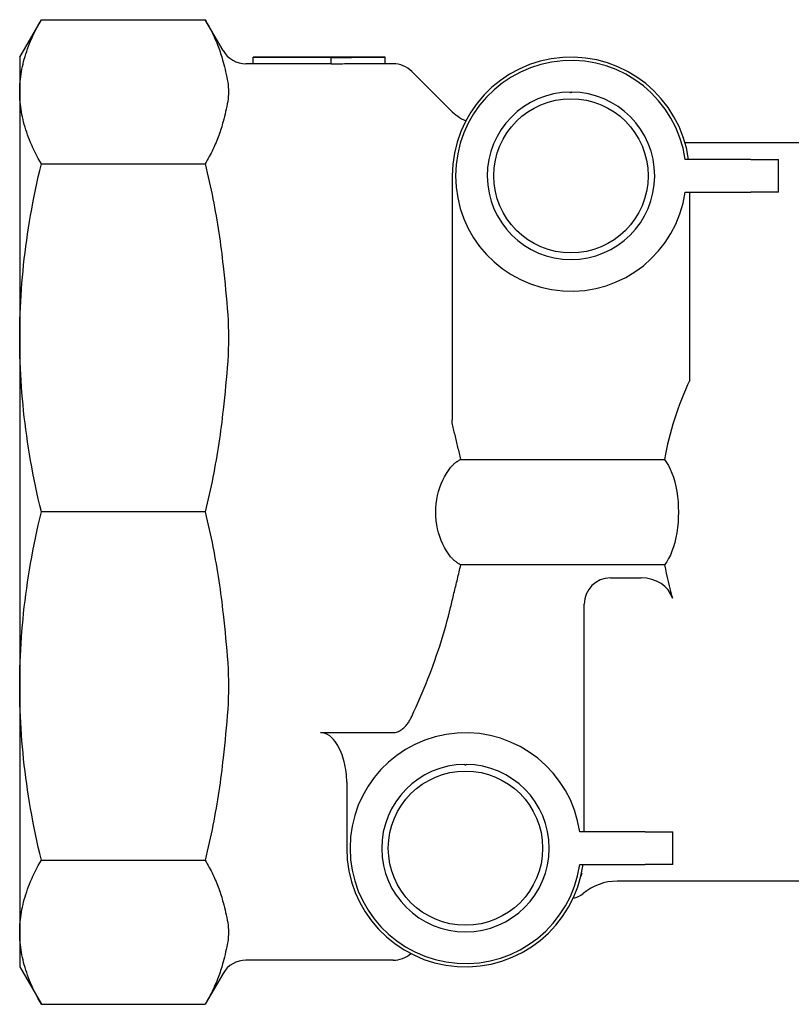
# Model space of a CAD drawing. Header units: millimetres. Extents: x 213 to 547, y 65 to 502.
# Tile 4 of 21: x 213 to 272, y 428 to 502. Entities that reach past the tile are written whole.
import ezdxf

# ---------------------------------------------------------------- set-up
doc = ezdxf.new("R2010")
doc.units = ezdxf.units.MM
doc.layers.add('Detail', color=2, linetype='Continuous')

msp = doc.modelspace()

# ---------------------------------------------------------------- linework, layer by layer
at = {"layer": 'Detail'}
for p, q in [((213.488, 499.556), (215.129, 502.398)), ((215.129, 502.398), (227.559, 502.398)), ((228.911, 500.056), (227.559, 502.398)), ((213.488, 499.556), (213.488, 496.93)), ((231.188, 499.056), (230.643, 499.056)), ((231.188, 499.556), (231.188, 499.547)), ((241.188, 499.556), (231.188, 499.556)), ((231.188, 499.547), (237.106, 499.547)), ((231.188, 499.047), (231.188, 499.547)), ((237.106, 499.047), (231.188, 499.047)), ((237.106, 499.547), (237.106, 499.523)), ((237.106, 499.023), (237.106, 499.523)), ((241.188, 499.056), (241.188, 499.556)), ((241.803, 499.056), (241.188, 499.056)), ((246.16, 495.527), (243.217, 498.47)), ((213.488, 496.93), (213.488, 478.258)), ((275.488, 493.056), (263.934, 493.056)), ((215.129, 491.461), (227.559, 491.461)), ((268.913, 491.806), (263.949, 491.806)), ((268.913, 491.806), (271.013, 491.806)), ((271.013, 489.306), (271.013, 491.806)), ((246.288, 490.556), (246.288, 472.056)), ((263.949, 489.306), (268.913, 489.306)), ((264.288, 475.059), (264.288, 489.306)), ((271.013, 489.306), (268.913, 489.306)), ((213.488, 478.258), (213.488, 451.853)), ((246.934, 469.049), (262.382, 469.049)), ((227.559, 465.056), (215.129, 465.056)), ((262.385, 461.049), (246.93, 461.049)), ((258.288, 460.056), (260.602, 460.056)), ((256.288, 440.806), (256.288, 458.056)), ((213.488, 451.853), (213.488, 433.182)), ((236.288, 448.327), (241.803, 448.327)), ((238.288, 444.566), (238.288, 439.556)), ((260.913, 440.806), (255.949, 440.806)), ((260.913, 440.806), (263.013, 440.806)), ((263.013, 438.306), (263.013, 440.806)), ((215.129, 438.651), (227.559, 438.651)), ((255.949, 438.306), (260.913, 438.306)), ((263.013, 438.306), (260.913, 438.306)), ((275.488, 437.056), (258.793, 437.056)), ((213.488, 433.182), (213.488, 430.556)), ((241.803, 431.056), (230.643, 431.056)), ((213.488, 430.556), (215.129, 427.713)), ((228.911, 430.056), (227.559, 427.713)), ((215.129, 427.713), (227.559, 427.713))]:
    msp.add_line(p, q, dxfattribs=at)
at = {"layer": 'Detail', "flags": 128}
for points in [[(213.488, 496.93), (213.49, 497.121), (213.497, 497.312), (213.507, 497.503), (213.522, 497.694), (213.54, 497.885), (213.563, 498.075), (213.59, 498.266), (213.621, 498.457), (213.656, 498.648), (213.696, 498.84), (213.739, 499.032), (213.787, 499.224), (213.839, 499.416), (213.895, 499.609), (213.955, 499.803), (214.019, 499.997), (214.087, 500.192), (214.16, 500.388), (214.237, 500.584), (214.319, 500.782), (214.404, 500.98), (214.495, 501.179), (214.589, 501.379), (214.688, 501.581), (214.792, 501.783), (214.9, 501.987), (215.012, 502.192), (215.129, 502.398)], [(227.559, 502.398), (227.638, 502.26), (227.715, 502.121), (227.79, 501.984), (227.863, 501.846), (227.934, 501.71), (228.003, 501.574), (228.07, 501.438), (228.136, 501.303), (228.199, 501.168), (228.26, 501.033), (228.319, 500.899), (228.376, 500.766), (228.431, 500.633), (228.484, 500.5), (228.536, 500.367), (228.585, 500.235), (228.632, 500.103), (228.678, 499.971), (228.722, 499.84), (228.763, 499.709), (228.803, 499.578), (228.841, 499.447), (228.877, 499.316), (228.911, 499.186)], [(228.911, 499.186), (228.959, 499), (229.008, 498.812), (229.057, 498.622), (229.105, 498.431), (229.15, 498.238), (229.192, 498.046), (229.229, 497.854), (229.26, 497.664), (229.286, 497.476), (229.305, 497.29), (229.316, 497.108), (229.32, 496.93), (229.316, 496.752), (229.305, 496.569), (229.286, 496.384), (229.26, 496.195), (229.229, 496.005), (229.192, 495.813), (229.15, 495.621), (229.105, 495.429), (229.057, 495.237), (229.008, 495.047), (228.959, 494.859), (228.911, 494.674)], [(237.106, 499.523), (237.276, 499.526), (237.446, 499.528), (237.616, 499.531), (237.786, 499.533), (237.956, 499.535), (238.127, 499.537), (238.297, 499.539), (238.467, 499.541), (238.637, 499.543), (238.807, 499.545), (238.977, 499.546), (239.147, 499.548), (239.317, 499.549), (239.487, 499.55), (239.657, 499.551), (239.828, 499.552), (239.998, 499.553), (240.168, 499.554), (240.338, 499.554), (240.508, 499.555), (240.678, 499.555), (240.848, 499.556), (241.018, 499.556), (241.188, 499.556)], [(241.188, 499.056), (241.018, 499.056), (240.848, 499.056), (240.678, 499.055), (240.508, 499.055), (240.338, 499.054), (240.168, 499.054), (239.998, 499.053), (239.828, 499.052), (239.657, 499.051), (239.487, 499.05), (239.317, 499.049), (239.147, 499.048), (238.977, 499.046), (238.807, 499.045), (238.637, 499.043), (238.467, 499.041), (238.297, 499.04), (238.127, 499.038), (237.956, 499.036), (237.786, 499.033), (237.616, 499.031), (237.446, 499.029), (237.276, 499.026), (237.106, 499.023)], [(215.129, 491.461), (215.012, 491.667), (214.9, 491.873), (214.792, 492.076), (214.688, 492.279), (214.589, 492.48), (214.495, 492.68), (214.404, 492.88), (214.319, 493.078), (214.237, 493.275), (214.16, 493.472), (214.087, 493.667), (214.019, 493.862), (213.955, 494.056), (213.895, 494.25), (213.839, 494.443), (213.787, 494.636), (213.739, 494.828), (213.696, 495.02), (213.656, 495.211), (213.621, 495.402), (213.59, 495.593), (213.563, 495.784), (213.54, 495.975), (213.522, 496.166), (213.507, 496.356), (213.497, 496.547), (213.49, 496.738), (213.488, 496.93)], [(255.331, 496.906), (255.331, 496.9), (255.33, 496.895), (255.328, 496.889), (255.326, 496.883), (255.323, 496.878), (255.319, 496.873), (255.315, 496.869), (255.31, 496.865), (255.303, 496.861), (255.297, 496.858), (255.289, 496.856), (255.281, 496.856), (255.274, 496.856), (255.266, 496.858), (255.259, 496.861), (255.253, 496.865), (255.248, 496.869), (255.244, 496.873), (255.24, 496.878), (255.237, 496.883), (255.234, 496.889), (255.233, 496.895), (255.232, 496.9), (255.231, 496.906)], [(228.911, 494.674), (228.877, 494.543), (228.841, 494.413), (228.803, 494.282), (228.763, 494.151), (228.722, 494.02), (228.678, 493.888), (228.632, 493.756), (228.585, 493.624), (228.536, 493.492), (228.484, 493.36), (228.431, 493.227), (228.376, 493.094), (228.319, 492.96), (228.26, 492.826), (228.199, 492.692), (228.136, 492.557), (228.07, 492.422), (228.003, 492.286), (227.934, 492.15), (227.863, 492.013), (227.79, 491.876), (227.715, 491.738), (227.638, 491.6), (227.559, 491.461)], [(213.488, 478.258), (213.49, 478.72), (213.497, 479.181), (213.507, 479.642), (213.522, 480.103), (213.54, 480.564), (213.563, 481.024), (213.59, 481.485), (213.621, 481.946), (213.656, 482.408), (213.696, 482.87), (213.739, 483.333), (213.787, 483.797), (213.839, 484.262), (213.895, 484.728), (213.955, 485.195), (214.019, 485.664), (214.087, 486.135), (214.16, 486.607), (214.237, 487.081), (214.319, 487.558), (214.404, 488.036), (214.495, 488.517), (214.589, 489), (214.688, 489.487), (214.792, 489.976), (214.9, 490.467), (215.012, 490.963), (215.129, 491.461)], [(227.559, 491.461), (227.638, 491.126), (227.715, 490.792), (227.79, 490.46), (227.863, 490.128), (227.934, 489.798), (228.003, 489.47), (228.07, 489.142), (228.136, 488.816), (228.199, 488.49), (228.26, 488.166), (228.319, 487.842), (228.376, 487.52), (228.431, 487.198), (228.484, 486.877), (228.536, 486.557), (228.585, 486.238), (228.632, 485.919), (228.678, 485.601), (228.722, 485.284), (228.763, 484.967), (228.803, 484.651), (228.841, 484.335), (228.877, 484.02), (228.911, 483.705)], [(228.911, 483.705), (228.959, 483.257), (229.008, 482.803), (229.057, 482.344), (229.105, 481.882), (229.15, 481.418), (229.192, 480.953), (229.229, 480.491), (229.26, 480.031), (229.286, 479.576), (229.305, 479.128), (229.316, 478.688), (229.32, 478.258), (229.316, 477.829), (229.305, 477.389), (229.286, 476.941), (229.26, 476.486), (229.229, 476.026), (229.192, 475.564), (229.15, 475.099), (229.105, 474.635), (229.057, 474.173), (229.008, 473.714), (228.959, 473.26), (228.911, 472.812)], [(215.129, 465.056), (215.012, 465.554), (214.9, 466.049), (214.792, 466.541), (214.688, 467.03), (214.589, 467.516), (214.495, 468), (214.404, 468.481), (214.319, 468.959), (214.237, 469.436), (214.16, 469.91), (214.087, 470.382), (214.019, 470.853), (213.955, 471.322), (213.895, 471.789), (213.839, 472.255), (213.787, 472.72), (213.739, 473.184), (213.696, 473.647), (213.656, 474.109), (213.621, 474.571), (213.59, 475.032), (213.563, 475.493), (213.54, 475.953), (213.522, 476.414), (213.507, 476.875), (213.497, 477.335), (213.49, 477.797), (213.488, 478.258)], [(228.911, 472.812), (228.877, 472.497), (228.841, 472.182), (228.803, 471.866), (228.763, 471.55), (228.722, 471.233), (228.678, 470.916), (228.632, 470.598), (228.585, 470.279), (228.536, 469.96), (228.484, 469.64), (228.431, 469.319), (228.376, 468.997), (228.319, 468.675), (228.26, 468.351), (228.199, 468.027), (228.136, 467.701), (228.07, 467.375), (228.003, 467.047), (227.934, 466.718), (227.863, 466.389), (227.79, 466.057), (227.715, 465.725), (227.638, 465.391), (227.559, 465.056)], [(246.934, 469.049), (246.908, 469.165), (246.881, 469.28), (246.855, 469.396), (246.828, 469.511), (246.801, 469.627), (246.774, 469.743), (246.747, 469.858), (246.719, 469.974), (246.692, 470.089), (246.664, 470.205), (246.636, 470.321), (246.609, 470.436), (246.581, 470.552), (246.553, 470.667), (246.525, 470.782), (246.497, 470.898), (246.469, 471.013), (246.441, 471.128), (246.413, 471.243), (246.385, 471.358), (246.357, 471.472), (246.329, 471.587), (246.301, 471.701), (246.274, 471.816)], [(246.16, 468.429), (246.186, 468.461), (246.213, 468.493), (246.24, 468.524), (246.267, 468.554), (246.296, 468.584), (246.324, 468.613), (246.353, 468.642), (246.383, 468.67), (246.413, 468.697), (246.444, 468.724), (246.476, 468.751), (246.507, 468.777), (246.54, 468.803), (246.573, 468.827), (246.606, 468.852), (246.64, 468.876), (246.675, 468.899), (246.71, 468.922), (246.746, 468.945), (246.782, 468.966), (246.819, 468.988), (246.857, 469.009), (246.895, 469.029), (246.934, 469.049)], [(262.382, 469.049), (262.541, 468.82), (262.687, 468.572), (262.82, 468.304), (262.943, 468.009), (263.056, 467.69), (263.156, 467.348), (263.241, 466.987), (263.311, 466.611), (263.364, 466.224), (263.403, 465.832), (263.426, 465.438), (263.433, 465.049), (263.426, 464.66), (263.403, 464.267), (263.365, 463.874), (263.312, 463.487), (263.242, 463.111), (263.157, 462.75), (263.057, 462.409), (262.945, 462.089), (262.822, 461.794), (262.689, 461.526), (262.544, 461.278), (262.385, 461.049)], [(246.16, 461.667), (245.996, 461.884), (245.841, 462.117), (245.696, 462.365), (245.563, 462.626), (245.442, 462.9), (245.336, 463.185), (245.244, 463.481), (245.168, 463.784), (245.109, 464.095), (245.066, 464.41), (245.04, 464.728), (245.032, 465.048), (245.04, 465.367), (245.066, 465.685), (245.109, 466.001), (245.168, 466.311), (245.244, 466.615), (245.336, 466.91), (245.442, 467.196), (245.563, 467.47), (245.696, 467.731), (245.841, 467.979), (245.996, 468.212), (246.16, 468.429)], [(213.488, 451.853), (213.49, 452.315), (213.497, 452.776), (213.507, 453.237), (213.522, 453.698), (213.54, 454.158), (213.563, 454.619), (213.59, 455.08), (213.621, 455.541), (213.656, 456.003), (213.696, 456.465), (213.739, 456.928), (213.787, 457.392), (213.839, 457.857), (213.895, 458.323), (213.955, 458.79), (214.019, 459.259), (214.087, 459.73), (214.16, 460.202), (214.237, 460.676), (214.319, 461.152), (214.404, 461.631), (214.495, 462.112), (214.589, 462.595), (214.688, 463.081), (214.792, 463.57), (214.9, 464.062), (215.012, 464.557), (215.129, 465.056)], [(227.559, 465.056), (227.638, 464.721), (227.715, 464.387), (227.79, 464.054), (227.863, 463.723), (227.934, 463.393), (228.003, 463.065), (228.07, 462.737), (228.136, 462.41), (228.199, 462.085), (228.26, 461.761), (228.319, 461.437), (228.376, 461.115), (228.431, 460.793), (228.484, 460.472), (228.536, 460.152), (228.585, 459.833), (228.632, 459.514), (228.678, 459.196), (228.722, 458.879), (228.763, 458.562), (228.803, 458.246), (228.841, 457.93), (228.877, 457.614), (228.911, 457.299)], [(246.93, 461.049), (246.892, 461.069), (246.854, 461.089), (246.817, 461.11), (246.78, 461.131), (246.744, 461.153), (246.708, 461.176), (246.673, 461.198), (246.639, 461.222), (246.605, 461.246), (246.571, 461.27), (246.538, 461.295), (246.506, 461.32), (246.474, 461.346), (246.443, 461.373), (246.413, 461.4), (246.382, 461.427), (246.353, 461.455), (246.324, 461.484), (246.295, 461.513), (246.267, 461.543), (246.24, 461.573), (246.213, 461.604), (246.186, 461.635), (246.16, 461.667)], [(246.16, 457.82), (246.192, 457.953), (246.223, 458.086), (246.255, 458.219), (246.288, 458.352), (246.32, 458.486), (246.352, 458.62), (246.385, 458.754), (246.418, 458.889), (246.45, 459.023), (246.483, 459.158), (246.516, 459.292), (246.549, 459.427), (246.581, 459.562), (246.614, 459.697), (246.646, 459.832), (246.679, 459.967), (246.711, 460.103), (246.743, 460.238), (246.775, 460.373), (246.807, 460.508), (246.838, 460.644), (246.869, 460.779), (246.9, 460.914), (246.93, 461.049)], [(243.217, 449.553), (243.384, 449.915), (243.546, 450.275), (243.705, 450.634), (243.86, 450.99), (244.01, 451.345), (244.157, 451.698), (244.3, 452.049), (244.439, 452.399), (244.574, 452.747), (244.706, 453.093), (244.833, 453.438), (244.957, 453.782), (245.077, 454.124), (245.194, 454.465), (245.307, 454.805), (245.416, 455.144), (245.522, 455.482), (245.624, 455.818), (245.722, 456.154), (245.817, 456.489), (245.908, 456.823), (245.995, 457.156), (246.079, 457.488), (246.16, 457.82)], [(228.911, 457.299), (228.959, 456.852), (229.008, 456.398), (229.057, 455.939), (229.105, 455.477), (229.15, 455.012), (229.192, 454.548), (229.229, 454.085), (229.26, 453.626), (229.286, 453.171), (229.305, 452.723), (229.316, 452.283), (229.32, 451.853), (229.316, 451.423), (229.305, 450.984), (229.286, 450.535), (229.26, 450.081), (229.229, 449.621), (229.192, 449.158), (229.15, 448.694), (229.105, 448.23), (229.057, 447.768), (229.008, 447.309), (228.959, 446.854), (228.911, 446.407)], [(215.129, 438.651), (215.012, 439.149), (214.9, 439.644), (214.792, 440.136), (214.688, 440.625), (214.589, 441.111), (214.495, 441.595), (214.404, 442.076), (214.319, 442.554), (214.237, 443.03), (214.16, 443.505), (214.087, 443.977), (214.019, 444.448), (213.955, 444.916), (213.895, 445.384), (213.839, 445.85), (213.787, 446.315), (213.739, 446.779), (213.696, 447.242), (213.656, 447.704), (213.621, 448.166), (213.59, 448.627), (213.563, 449.088), (213.54, 449.548), (213.522, 450.009), (213.507, 450.469), (213.497, 450.93), (213.49, 451.391), (213.488, 451.853)], [(241.803, 448.327), (241.884, 448.331), (241.968, 448.342), (242.05, 448.359), (242.126, 448.381), (242.204, 448.411), (242.282, 448.446), (242.354, 448.485), (242.421, 448.527), (242.486, 448.574), (242.55, 448.625), (242.612, 448.68), (242.673, 448.738), (242.731, 448.8), (242.787, 448.863), (242.84, 448.927), (242.891, 448.993), (242.939, 449.059), (242.983, 449.124), (243.025, 449.191), (243.065, 449.259), (243.105, 449.33), (243.144, 449.403), (243.181, 449.477), (243.217, 449.553)], [(238.288, 444.566), (238.285, 444.75), (238.276, 444.941), (238.26, 445.135), (238.239, 445.331), (238.212, 445.527), (238.179, 445.721), (238.142, 445.912), (238.099, 446.096), (238.052, 446.273), (237.997, 446.452), (237.933, 446.635), (237.861, 446.818), (237.782, 446.999), (237.697, 447.175), (237.605, 447.343), (237.508, 447.499), (237.399, 447.652), (237.274, 447.802), (237.138, 447.943), (236.992, 448.068), (236.839, 448.171), (236.662, 448.255), (236.481, 448.308), (236.288, 448.327)], [(228.911, 446.407), (228.877, 446.092), (228.841, 445.777), (228.803, 445.461), (228.763, 445.145), (228.722, 444.828), (228.678, 444.51), (228.632, 444.192), (228.585, 443.874), (228.536, 443.554), (228.484, 443.234), (228.431, 442.914), (228.376, 442.592), (228.319, 442.269), (228.26, 441.946), (228.199, 441.622), (228.136, 441.296), (228.07, 440.97), (228.003, 440.642), (227.934, 440.313), (227.863, 439.983), (227.79, 439.652), (227.715, 439.32), (227.638, 438.986), (227.559, 438.651)], [(247.331, 445.906), (247.331, 445.9), (247.33, 445.895), (247.328, 445.889), (247.326, 445.883), (247.323, 445.878), (247.319, 445.873), (247.315, 445.869), (247.31, 445.865), (247.303, 445.861), (247.297, 445.858), (247.289, 445.856), (247.281, 445.856), (247.274, 445.856), (247.266, 445.858), (247.259, 445.861), (247.253, 445.865), (247.248, 445.869), (247.244, 445.873), (247.24, 445.878), (247.237, 445.883), (247.234, 445.889), (247.233, 445.895), (247.232, 445.9), (247.231, 445.906)], [(213.488, 433.182), (213.49, 433.373), (213.497, 433.564), (213.507, 433.755), (213.522, 433.946), (213.54, 434.137), (213.563, 434.328), (213.59, 434.518), (213.621, 434.709), (213.656, 434.901), (213.696, 435.092), (213.739, 435.284), (213.787, 435.476), (213.839, 435.669), (213.895, 435.862), (213.955, 436.055), (214.019, 436.25), (214.087, 436.444), (214.16, 436.64), (214.237, 436.837), (214.319, 437.034), (214.404, 437.232), (214.495, 437.431), (214.589, 437.632), (214.688, 437.833), (214.792, 438.035), (214.9, 438.239), (215.012, 438.444), (215.129, 438.651)], [(227.559, 438.651), (227.638, 438.512), (227.715, 438.374), (227.79, 438.236), (227.863, 438.099), (227.934, 437.962), (228.003, 437.826), (228.07, 437.69), (228.136, 437.555), (228.199, 437.42), (228.26, 437.286), (228.319, 437.152), (228.376, 437.018), (228.431, 436.885), (228.484, 436.752), (228.536, 436.62), (228.585, 436.487), (228.632, 436.355), (228.678, 436.224), (228.722, 436.092), (228.763, 435.961), (228.803, 435.83), (228.841, 435.699), (228.877, 435.568), (228.911, 435.438)], [(256.115, 437.652), (256.106, 437.636), (256.085, 437.59), (256.059, 437.52), (256.034, 437.431)], [(228.911, 435.438), (228.959, 435.253), (229.008, 435.065), (229.057, 434.874), (229.105, 434.683), (229.15, 434.491), (229.192, 434.298), (229.229, 434.107), (229.26, 433.916), (229.286, 433.728), (229.305, 433.542), (229.316, 433.36), (229.32, 433.182), (229.316, 433.004), (229.305, 432.822), (229.286, 432.636), (229.26, 432.448), (229.229, 432.257), (229.192, 432.066), (229.15, 431.873), (229.105, 431.681), (229.057, 431.49), (229.008, 431.3), (228.959, 431.111), (228.911, 430.926)], [(215.129, 427.713), (215.012, 427.92), (214.9, 428.125), (214.792, 428.329), (214.688, 428.531), (214.589, 428.733), (214.495, 428.933), (214.404, 429.132), (214.319, 429.33), (214.237, 429.527), (214.16, 429.724), (214.087, 429.92), (214.019, 430.114), (213.955, 430.309), (213.895, 430.502), (213.839, 430.695), (213.787, 430.888), (213.739, 431.08), (213.696, 431.272), (213.656, 431.463), (213.621, 431.655), (213.59, 431.846), (213.563, 432.036), (213.54, 432.227), (213.522, 432.418), (213.507, 432.609), (213.497, 432.8), (213.49, 432.991), (213.488, 433.182)], [(241.865, 432.374), (241.801, 432.417), (241.778, 432.43)], [(228.911, 430.926), (228.877, 430.796), (228.841, 430.665), (228.803, 430.534), (228.763, 430.403), (228.722, 430.272), (228.678, 430.14), (228.632, 430.009), (228.585, 429.877), (228.536, 429.745), (228.484, 429.612), (228.431, 429.479), (228.376, 429.346), (228.319, 429.212), (228.26, 429.078), (228.199, 428.944), (228.136, 428.809), (228.07, 428.674), (228.003, 428.538), (227.934, 428.402), (227.863, 428.265), (227.79, 428.128), (227.715, 427.99), (227.638, 427.852), (227.559, 427.713)]]:
    msp.add_lwpolyline(points, dxfattribs=at)
at = {"layer": 'Detail'}
for centre in [(255.288, 490.556), (247.288, 439.556)]:
    msp.add_circle(centre, 5.85, dxfattribs=at)
for centre, radius, start, end in [((230.643, 501.056), 2, 210, 270), ((241.803, 497.056), 2, 45, 90), ((255.288, 490.556), 9, 7.98356, 180), ((255.288, 490.556), 8.75, 8.21321, 351.78679), ((255.288, 490.556), 6.35, 90.51432, 89.61203), ((248.988, 498.356), 4, 225, 245.21997), ((244.288, 472.056), 2, 353.09997, 0), ((258.288, 458.056), 2, 90, 180), ((247.288, 439.556), 8.75, 8.21321, 351.78679), ((247.288, 439.556), 6.35, 90.51432, 89.61203), ((247.288, 439.556), 9, 180, 352.01644), ((258.793, 433.056), 4, 90, 130.21417), ((255.242, 437.256), 1.5, 278.10182, 310.21417), ((230.643, 429.056), 2, 90, 150), ((241.803, 433.056), 2, 270, 311.96362)]:
    msp.add_arc(centre, radius, start, end, dxfattribs=at)
for centre, major_axis, start_param, end_param in [((296.215, 465.056), (34.182, 0), 2.776283, 2.998493), ((296.215, 465.056), (34.182, 0), 3.285188, 3.377097), ((260.602, 458.056), (2.442, 0), 0.235504, 1.570796)]:
    msp.add_ellipse(centre, major_axis=major_axis, ratio=0.819152, start_param=start_param, end_param=end_param, dxfattribs=at)

doc.saveas('drawing.dxf')
